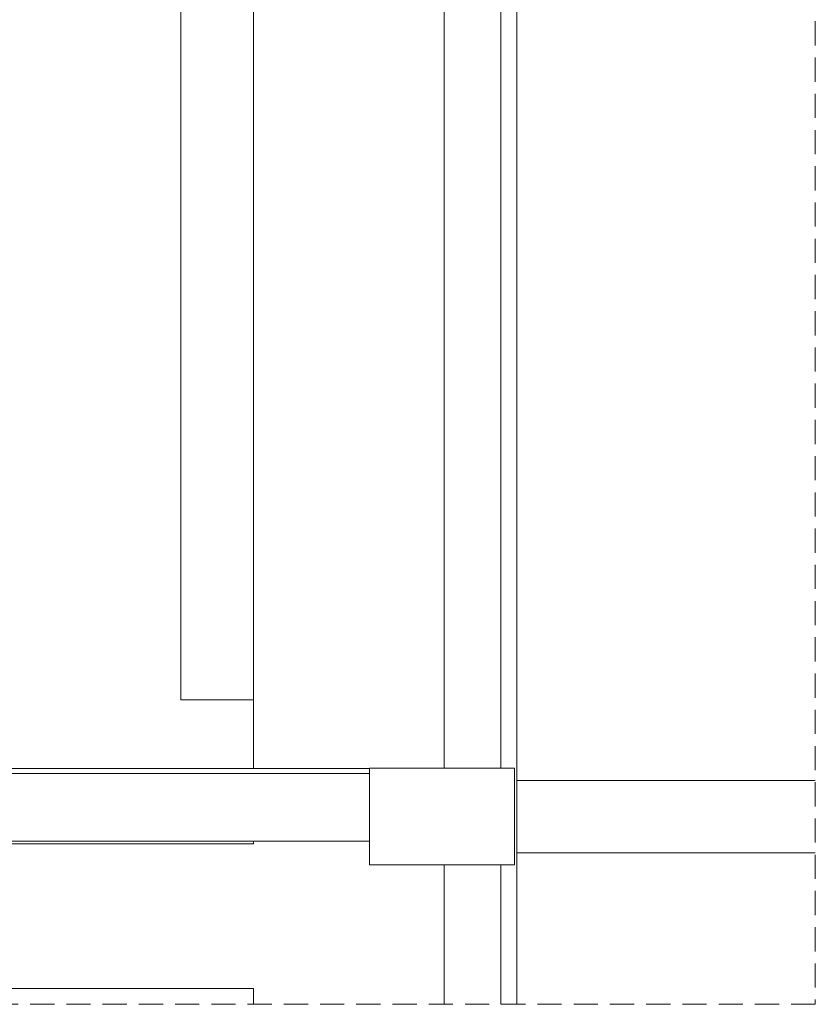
# Model space of a CAD drawing. Header units: millimetres. Extents: x 321 to 585, y -277 to 9.
# Tile 189 of 256: x 482.52 to 489.1, y -252.9 to -244.75. Entities that reach past the tile are written whole.
import ezdxf

# ---------------------------------------------------------------- set-up
doc = ezdxf.new("R2010")
doc.units = ezdxf.units.MM
doc.header["$MEASUREMENT"] = 0
doc.linetypes.add('JIS_02_2.0', pattern=[0.3, 0.2, -0.1])
for name, color, linetype, lineweight in [('DI-Área do detalhe', 7, 'JIS_02_2.0', 9), ('IFC-Laje-Contorno', 134, 'Continuous', 5), ('IFC-Pilar-Contorno', 83, 'Continuous', 5), ('IFC-Revestimento-Contorno', 9, 'Continuous', 5), ('IFC-Viga-Contorno', 66, 'Continuous', 5)]:
    doc.layers.add(name, color=color, linetype=linetype, lineweight=lineweight)

msp = doc.modelspace()

# ---------------------------------------------------------------- linework, layer by layer
at = {"layer": 'DI-Área do detalhe'}
msp.add_lwpolyline([(477.1295, -236.063), (489.1046, -236.063), (489.1046, -252.9014), (477.1295, -252.9014), (477.1295, -236.063)], dxfattribs=at)
at = {"layer": 'IFC-Laje-Contorno', "color": 7, "lineweight": 5}
for p, q in [((486.5004, -250.9475), (486.5004, -238.5931)), ((484.4539, -250.9501), (484.4539, -239.8964)), ((484.4539, -251.5718), (484.4539, -251.5501)), ((481.6319, -251.5718), (484.4539, -251.5718)), ((486.5004, -252.9014), (486.5004, -251.7475))]:
    msp.add_line(p, q, dxfattribs=at)
at = {"layer": 'IFC-Pilar-Contorno', "color": 7, "lineweight": 5}
for p, q in [((485.4137, -251.0807), (485.4137, -250.9475)), ((485.4137, -250.9475), (485.7718, -250.9475)), ((485.7718, -250.9475), (486.414, -250.9475)), ((486.414, -250.9475), (486.6137, -250.9475)), ((486.6137, -251.1862), (486.6137, -250.9475)), ((485.4137, -251.5088), (485.4137, -251.0807)), ((486.6137, -251.6143), (486.6137, -251.1862)), ((485.4137, -251.7475), (485.4137, -251.5088)), ((486.6137, -251.7475), (486.6137, -251.6143)), ((485.4137, -251.7475), (485.6135, -251.7475)), ((485.6135, -251.7475), (485.9716, -251.7475)), ((485.9716, -251.7475), (486.6137, -251.7475))]:
    msp.add_line(p, q, dxfattribs=at)
at = {"layer": 'IFC-Revestimento-Contorno', "lineweight": 5}
for p in [(477.1295, -252.7717), (484.4529, -252.9014)]:
    msp.add_line(p, (484.4529, -252.7717), dxfattribs=at)
at = {"layer": 'IFC-Viga-Contorno', "color": 7, "lineweight": 5}
for p, q in [((484.4531, -250.3799), (484.4531, -238.5903)), ((486.0329, -250.9475), (486.0329, -238.5931)), ((486.6329, -251.0475), (486.6329, -238.5903)), ((483.8531, -250.3799), (483.8531, -240.0118)), ((483.8531, -250.3799), (484.4531, -250.3799)), ((478.8605, -250.9901), (485.4137, -250.9901)), ((478.9113, -250.9501), (485.4137, -250.9501)), ((486.6137, -251.7475), (486.6137, -250.9475)), ((486.6329, -251.6475), (486.6329, -251.0475)), ((486.6329, -251.0475), (489.1046, -251.0475)), ((478.8605, -251.5501), (485.4137, -251.5501)), ((486.6329, -252.9014), (486.6329, -251.6475)), ((486.6329, -251.6475), (489.1046, -251.6475)), ((486.0329, -252.9014), (486.0329, -251.7475))]:
    msp.add_line(p, q, dxfattribs=at)

doc.saveas('drawing.dxf')
